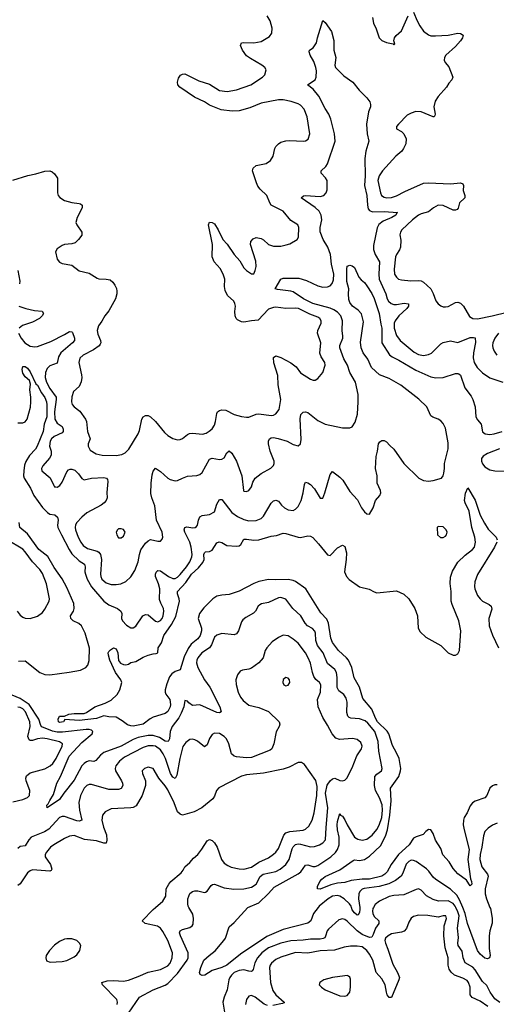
# Model space of a CAD drawing. Header units: inches. Extents: x 1834610 to 2027685, y 642842 to 774116.
# Tile 46 of 256: x 1881806 to 1885682, y 649212 to 657219. Entities that reach past the tile are written whole.
import ezdxf

# ---------------------------------------------------------------- set-up
doc = ezdxf.new("R2010")
doc.units = ezdxf.units.IN
doc.header["$MEASUREMENT"] = 0
doc.layers.add('B8684', color=7, linetype='Continuous')
doc.layers.add('B8685', color=7, linetype='Continuous')

msp = doc.modelspace()

# ---------------------------------------------------------------- linework, layer by layer
at = {"layer": 'B8684', "color": 5}
for points, elevation in [([(1882598.8, 649210), (1882602, 649230), (1882596.8, 649250), (1882478, 649370), (1882474, 649390), (1882517.6, 649402.4), (1882570, 649405.1), (1882650, 649400.1), (1882690, 649408.7), (1882770, 649436.8), (1882850, 649472.3), (1882950, 649494), (1883010, 649524.2), (1883030, 649546.5), (1883044.8, 649590), (1883049.8, 649630), (1883010.6, 649730), (1882970, 649804.7), (1882950, 649830.8), (1882927.1, 649847.1), (1882826.6, 649870), (1882802.4, 649890), (1882890, 649981.8), (1882911.3, 650000)], 380), ([(1882690, 649139.7), (1882779.6, 649270), (1882891.5, 649330), (1882990, 649367.9), (1883010, 649381.1), (1883090, 649462.5), (1883168.1, 649570), (1883176.6, 649590), (1883174.9, 649630), (1883112.7, 649770), (1883106.1, 649793.9), (1883111.8, 649810), (1883130, 649819.6), (1883190, 649837.1), (1883209.7, 649850.3), (1883215.6, 649864.4), (1883219.3, 649910), (1883214, 649946), (1883182.6, 650000)], 360), ([(1884234.3, 650000), (1884195.2, 649950), (1884174.4, 649890), (1884150, 649870.9), (1883950, 649819.6), (1883816.1, 649763.9), (1883601.7, 649618.3), (1883490, 649530.8), (1883450, 649511.3), (1883370, 649486.6), (1883311.3, 649450), (1883290, 649445.2), (1883274, 649454), (1883269.4, 649470), (1883278.4, 649510), (1883304.2, 649570), (1883346.3, 649610), (1883394.5, 649645.5), (1883467.3, 649730), (1883479.6, 649750), (1883510, 649840.7), (1883550, 649878.4), (1883660.7, 649999.3), (1883662.3, 650000)], 340), ([(1884684.4, 650000), (1884678.9, 649990), (1884675.2, 649970), (1884677.8, 649950), (1884690, 649927.1), (1884727.7, 649890), (1884726, 649870), (1884698.3, 649830), (1884681.8, 649778.2), (1884670, 649756.8), (1884650, 649755), (1884590, 649778.7), (1884550.5, 649810), (1884470, 649887.7), (1884450, 649901.5), (1884430, 649906.6), (1884402.4, 649897.6), (1884316.8, 649823.2), (1884306.7, 649810), (1884294.1, 649765.9), (1884286.3, 649753.7), (1884273.7, 649746.3), (1884250, 649741.1), (1884170, 649741.7), (1884110, 649733.1), (1884010, 649727.9), (1883930, 649709.4), (1883830, 649669.9), (1883774.6, 649630), (1883739.3, 649590), (1883718.5, 649550), (1883705.6, 649494.4), (1883697.1, 649482.9), (1883690, 649479.4), (1883670, 649481.3), (1883630, 649491.7), (1883590, 649487.5), (1883550, 649469.3), (1883527.2, 649450), (1883514, 649430), (1883506.5, 649410), (1883493.3, 649330), (1883467.5, 649270), (1883457.6, 649230), (1883471.6, 649148.4)], 360), ([(1884571.3, 650000), (1884573.2, 649986.8), (1884570, 649957.2), (1884559.3, 649940.7), (1884550, 649936.4), (1884530, 649954.8), (1884510, 649981), (1884504.2, 650000)], 340), ([(1885710, 649226.3), (1885670, 649256.5), (1885632.2, 649310), (1885605.4, 649365.4), (1885570, 649396.1), (1885510, 649491.4), (1885490, 649513.3), (1885428.2, 649550), (1885413.3, 649590), (1885404.1, 649644.1), (1885373, 649690), (1885368.7, 649710), (1885375.8, 649755.8), (1885366.5, 649830), (1885379.8, 649930), (1885370, 649964.2), (1885353.1, 650000)], 360), ([(1885630, 650000), (1885634, 649990), (1885648.5, 649911.5), (1885647.9, 649872.1), (1885630.3, 649810), (1885625.2, 649770), (1885625.4, 649665.4), (1885631.7, 649608.3), (1885626, 649590), (1885610, 649582.9), (1885590, 649586), (1885550, 649620.4), (1885528.6, 649648.6), (1885448.5, 649868.5), (1885429.4, 649950), (1885408.6, 650000)], 340), ([(1885612.9, 649192.9), (1885550, 649236.1), (1885487.2, 649267.2), (1885477, 649277), (1885469.8, 649290), (1885469.9, 649350), (1885456.3, 649390), (1885444.7, 649404.7), (1885410, 649425.2), (1885343.1, 649450), (1885314.2, 649474.2), (1885297.6, 649497.6), (1885290.5, 649530), (1885289.9, 649590), (1885264.9, 649670), (1885256.2, 649770), (1885258.6, 649850), (1885277.6, 649910), (1885271.2, 649930), (1885250, 649930.8), (1885210, 649920.2), (1885125.1, 649934.9), (1885050, 649935.5), (1885010, 649925.1), (1884988.6, 649911.4), (1884970, 649879.5), (1884952.1, 649827.9), (1884933.1, 649806.8), (1884910, 649798.3), (1884830, 649783.8), (1884803.2, 649770), (1884782.2, 649750), (1884776.3, 649730), (1884781, 649710), (1884801.2, 649661.2), (1884839.3, 649539.3), (1884877.8, 649470), (1884893.8, 649430), (1884890.2, 649410), (1884830, 649267), (1884810, 649268), (1884795.4, 649290), (1884787.9, 649310), (1884778.7, 649370), (1884750, 649418.8), (1884704, 649470), (1884677.5, 649570), (1884650, 649620.6), (1884630, 649650.5), (1884590, 649678.4), (1884550, 649685.7), (1884495.8, 649684.2), (1884444.7, 649675.3), (1884367.4, 649652.6), (1884250, 649647.2), (1884150, 649627.4), (1884050, 649632.1), (1883930, 649594.1), (1883890, 649577), (1883853.1, 649546.9), (1883842.3, 649530), (1883836.8, 649510), (1883845, 649390), (1883864.1, 649324.1), (1883888.3, 649288.3), (1883957.1, 649230), (1883956.4, 649223.6), (1883942.5, 649217.5), (1883863.4, 649203.4)], 380), ([(1883822.1, 649202.1), (1883793, 649213), (1883720.5, 649270), (1883690, 649283.5), (1883670, 649276.9), (1883650.4, 649250), (1883643.2, 649210)], 380)]:
    msp.add_lwpolyline(points, dxfattribs=dict(at, elevation=elevation))
at = {"layer": 'B8684', "color": 5, "elevation": 420}
for points in [[(1882190, 649745.3), (1882170, 649741.5), (1882130, 649722.7), (1882090, 649692.2), (1882049, 649650), (1882021.1, 649610), (1882017.1, 649590), (1882024.4, 649564.4), (1882054.9, 649554.9), (1882150, 649559.6), (1882190, 649569.2), (1882250, 649597.3), (1882270, 649613.4), (1882296, 649650), (1882302, 649690), (1882293.3, 649710), (1882270.6, 649730.6), (1882230, 649743.9)], [(1884470, 649445.6), (1884450, 649444.6), (1884350.8, 649430), (1884278.8, 649410), (1884247.3, 649390), (1884240.7, 649370), (1884260.4, 649350), (1884290.4, 649330), (1884410, 649281.3), (1884450, 649277.3), (1884470, 649283.6), (1884490.5, 649309.5), (1884496.5, 649350), (1884495.5, 649415.5), (1884492.2, 649432.2), (1884480.9, 649440.9)]]:
    msp.add_lwpolyline(points, close=True, dxfattribs=at)
at = {"layer": 'B8685', "color": 5}
for points, elevation in [([(1881750, 655913.4), (1881871.9, 655951.9), (1881936.1, 655963.9), (1882010, 655986.7), (1882050.3, 655990.3), (1882070, 655982), (1882090, 655965.5), (1882113.1, 655930), (1882113, 655810), (1882119.1, 655790), (1882132, 655772), (1882170, 655748.5), (1882230, 655732.2), (1882290, 655724.9), (1882301.4, 655721.4), (1882314, 655710), (1882314.9, 655690), (1882273.7, 655610), (1882263, 655570), (1882270.6, 655550), (1882310.5, 655490), (1882312.2, 655467.8), (1882284.9, 655430), (1882255.6, 655404.4), (1882230, 655394.7), (1882170, 655389.6), (1882150, 655381.6), (1882110, 655354.5), (1882097.1, 655330), (1882110, 655271.3), (1882130, 655247.3), (1882150, 655236.3), (1882230, 655222), (1882290, 655176.3), (1882370, 655156.4), (1882435.8, 655115.8), (1882450, 655110.4), (1882510, 655108.4), (1882542, 655102), (1882563.7, 655083.7), (1882579.9, 655059.9), (1882593.4, 655033.4), (1882597, 655010), (1882596, 654990), (1882584.2, 654950), (1882531.5, 654850), (1882496.9, 654810), (1882473.4, 654766.6), (1882445.6, 654730), (1882437.1, 654690), (1882442.6, 654662.5), (1882463.9, 654610), (1882465.2, 654590), (1882460.2, 654579.8), (1882452.2, 654567.8), (1882405.1, 654534.9), (1882321.3, 654490), (1882294.1, 654465.9), (1882286.2, 654430), (1882309.4, 654330), (1882311.9, 654310), (1882307, 654273), (1882290, 654235.1), (1882244.3, 654195.7), (1882228.6, 654151.4), (1882226, 654110), (1882231.6, 654090), (1882248.8, 654070), (1882294, 654034), (1882340.8, 653970), (1882349.1, 653950), (1882357.4, 653870), (1882378.2, 653810), (1882363.6, 653770), (1882361.7, 653750), (1882379.1, 653719.1), (1882427.2, 653687.2), (1882477.8, 653677.8), (1882590, 653674.4), (1882636, 653684), (1882663.2, 653696.8), (1882693.8, 653726.2), (1882769.8, 653850), (1882781.2, 653878.8), (1882798.7, 653970), (1882810, 653988.5), (1882830, 653999.1), (1882850, 653999.1), (1882870.3, 653990), (1882910.3, 653950), (1882982.3, 653862.3), (1883010, 653836.9), (1883050, 653814.3), (1883090, 653801.7), (1883110, 653804.2), (1883130, 653813.1), (1883170, 653845.8), (1883187.3, 653852.7), (1883210, 653855.1), (1883291.4, 653848.6), (1883322.8, 653857.2), (1883347.7, 653872.3), (1883370, 653891.7), (1883390, 653922.4), (1883399.4, 653950), (1883410, 654017.3), (1883415.4, 654030), (1883430, 654042), (1883450, 654046.2), (1883482.6, 654042.6), (1883550, 654007.3), (1883610, 653991.1), (1883650, 653985.6), (1883670, 653987.5), (1883729.4, 654010.6), (1883750, 654013.7), (1883850, 654000.3), (1883870, 654002.6), (1883890, 654014), (1883915.3, 654050), (1883929, 654130), (1883906.9, 654250), (1883906.1, 654326.1), (1883872.1, 654427.9), (1883870, 654472), (1883890, 654486), (1883930, 654470.4), (1884010, 654428), (1884054.7, 654394.7), (1884090, 654348.2), (1884170, 654294.9), (1884194, 654286), (1884210, 654287.7), (1884230, 654300.7), (1884271.2, 654348.8), (1884289.7, 654410), (1884286.6, 654430), (1884257.3, 654477.3), (1884247.7, 654507.7), (1884255.1, 654590), (1884227.6, 654670), (1884231.6, 654690), (1884257.4, 654750), (1884258.3, 654770), (1884247.8, 654790), (1884230, 654800.9), (1884165.3, 654825.3), (1884072.7, 654870), (1884046.9, 654873.1), (1883969.7, 654869.7), (1883890, 654881.6), (1883870, 654879.6), (1883830, 654863.7), (1883746, 654774), (1883690, 654770.9), (1883630, 654759.5), (1883610, 654760.8), (1883577.1, 654777.1), (1883565.6, 654790), (1883558.1, 654810), (1883555.3, 654844.7), (1883560.7, 654890), (1883556.9, 654910), (1883547.3, 654930), (1883496.9, 654976.9), (1883477.2, 655017.2), (1883470.5, 655050), (1883473.7, 655110), (1883461.5, 655150), (1883436.3, 655196.3), (1883388, 655250), (1883370, 655289), (1883373, 655390), (1883342, 655550), (1883350, 655571), (1883370, 655570.7), (1883390, 655558), (1883420.9, 655510), (1883457.7, 655430), (1883492.1, 655392.1), (1883550, 655310.3), (1883597.1, 655257.1), (1883630, 655200.5), (1883650, 655178), (1883690, 655151), (1883710, 655152), (1883722, 655178), (1883729.5, 655210.5), (1883725.1, 655254.9), (1883683.5, 655390), (1883685.3, 655414.7), (1883703.8, 655436.2), (1883730, 655448), (1883770, 655439.3), (1883790, 655427.7), (1883830, 655390.4), (1883870, 655377.1), (1883930, 655378.3), (1883972.7, 655387.3), (1884003.3, 655396.7), (1884062, 655430), (1884072.7, 655450), (1884077.2, 655530), (1884069.3, 655549.3), (1884010, 655586.6), (1883950, 655662.4), (1883851.5, 655711.5), (1883839.1, 655730), (1883816.4, 655790), (1883760.9, 655840.9), (1883743.8, 655863.8), (1883730.8, 655890.8), (1883700.4, 655990), (1883705.4, 656010), (1883728.2, 656031.8), (1883810, 656050.3), (1883846, 656074), (1883866.6, 656110), (1883880.5, 656170), (1883890, 656187.7), (1883909.6, 656210), (1883930, 656223.1), (1883970, 656234.6), (1884003.3, 656236.7), (1884110, 656230.5), (1884130, 656233.4), (1884153.3, 656246.7), (1884164.5, 656290), (1884144.2, 656430), (1884120.7, 656490), (1884090, 656523.6), (1884070, 656535.8), (1884013.9, 656553.9), (1883950, 656568), (1883910, 656566), (1883770, 656539.3), (1883678.2, 656501.8), (1883590, 656476.3), (1883534.5, 656474.5), (1883445.5, 656485.5), (1883350, 656523.5), (1883309.8, 656549.8), (1883227.7, 656587.7), (1883109.2, 656670), (1883093.2, 656690), (1883089.2, 656710), (1883097.2, 656742.8), (1883113.6, 656766.4), (1883130, 656776), (1883150, 656778.8), (1883262.7, 656722.7), (1883350, 656695.2), (1883430, 656644), (1883494, 656634), (1883570, 656647.6), (1883686, 656690), (1883780.7, 656750), (1883798.7, 656770), (1883811.6, 656810), (1883800.7, 656830), (1883774, 656850), (1883681.8, 656901.8), (1883650, 656926), (1883616.9, 656970), (1883600.9, 657010), (1883609, 657030), (1883625.4, 657034.6), (1883710, 657030.3), (1883770, 657041.1), (1883837.3, 657082.8), (1883856.3, 657110), (1883858.2, 657150), (1883842.5, 657210), (1883819.8, 657250)], 380), ([(1881795.5, 654670), (1881816.8, 654630), (1881847.3, 654590), (1881890, 654563.3), (1881930, 654557.3), (1881950, 654560.8), (1882059, 654601), (1882170, 654657.4), (1882210, 654683.7), (1882230, 654680.4), (1882234, 654674), (1882250.2, 654630), (1882250.3, 654610), (1882234.9, 654590), (1882140.2, 654510), (1882122.7, 654477.3), (1882110, 654425.1), (1882050, 654404), (1882030, 654381.6), (1882015.5, 654350), (1882012, 654310), (1882022.8, 654270), (1882050, 654218.5), (1882101.2, 654150), (1882103.3, 654130), (1882088.9, 654030), (1882091.7, 653970), (1882110, 653936.9), (1882151.8, 653911.8), (1882160.2, 653890), (1882159.3, 653870), (1882150, 653858), (1882087.3, 653830), (1882065.1, 653810), (1882053.9, 653790), (1882049.5, 653750), (1882060.9, 653710), (1882062, 653678), (1882048.3, 653651.7), (1881994.4, 653590), (1881983.1, 653570), (1881984.9, 653550), (1882054.1, 653494.1), (1882082.4, 653430), (1882090, 653420.5), (1882098.8, 653418.8), (1882110, 653417.6), (1882131.2, 653430), (1882150, 653459.1), (1882190, 653542.4), (1882203.1, 653556.9), (1882217.2, 653562.8), (1882230, 653564.7), (1882254.7, 653554.7), (1882284.8, 653524.8), (1882310, 653486.4), (1882330, 653476.5), (1882390, 653491.7), (1882490, 653496.5), (1882511.4, 653491.4), (1882519.6, 653479.6), (1882523.7, 653463.7), (1882514.1, 653374.1), (1882518, 653330), (1882510.3, 653310), (1882493.7, 653290), (1882468.1, 653271.9), (1882352, 653208), (1882310, 653172.7), (1882270.2, 653130), (1882259.7, 653110), (1882257.2, 653090), (1882259.2, 653070), (1882281.5, 653010), (1882302.3, 652970), (1882322.8, 652942.9), (1882358.6, 652918.6), (1882436.6, 652896.6), (1882450, 652888.4), (1882463.7, 652870), (1882471.7, 652830), (1882462.3, 652710), (1882464.6, 652690), (1882473.6, 652670), (1882510, 652639.3), (1882550, 652625.7), (1882590, 652626.2), (1882628.1, 652631.9), (1882670, 652650.3), (1882710, 652688.7), (1882741.7, 652738.3), (1882769.8, 652810), (1882779, 652870), (1882790, 652908), (1882830, 652961.1), (1882850, 652981.3), (1882870, 652992.7), (1882930, 652979.1), (1882950, 652978.8), (1882964.5, 652995.5), (1882969.5, 653010.5), (1882965.1, 653050), (1882917.3, 653150), (1882905.1, 653265.1), (1882880.4, 653330), (1882873.6, 653366.4), (1882874.8, 653450), (1882883.3, 653516.7), (1882890, 653546), (1882909.5, 653570.5), (1882950, 653545.3), (1883010, 653491.7), (1883030, 653479.6), (1883070, 653468.5), (1883090, 653470.4), (1883128.7, 653491.3), (1883170, 653506), (1883246.6, 653513.4), (1883270, 653520.5), (1883290, 653537.3), (1883350, 653643.8), (1883370, 653652.6), (1883430, 653641.2), (1883450, 653643.6), (1883470, 653657), (1883490, 653695.5), (1883510, 653712.2), (1883530, 653694), (1883570, 653628.5), (1883612.4, 653510), (1883627.3, 653390), (1883630, 653384.7), (1883650, 653381), (1883670, 653391), (1883690, 653421), (1883702.9, 653457.1), (1883722, 653490), (1883770, 653528), (1883847.5, 653572.5), (1883870, 653593.4), (1883875.5, 653610), (1883874.6, 653630), (1883844, 653710), (1883828.8, 653770), (1883828.6, 653791.4), (1883838, 653810), (1883850, 653818.4), (1883870, 653820.9), (1883907.3, 653812.7), (1883980.5, 653790), (1884030, 653764.2), (1884070, 653753), (1884089.7, 653770.3), (1884095.5, 653804.5), (1884087.4, 653972.6), (1884093.2, 654006.8), (1884110, 654028.4), (1884130, 654030.3), (1884150, 654023.1), (1884230, 653960.3), (1884290, 653928.5), (1884430, 653900.3), (1884490, 653899.6), (1884510, 653907.6), (1884534.3, 653945.7), (1884552.5, 654010), (1884559.7, 654110), (1884558.8, 654170), (1884536.5, 654270), (1884490.8, 654350), (1884470.7, 654410), (1884442.1, 654462.1), (1884408.9, 654550), (1884409.4, 654570.6), (1884432.9, 654630), (1884433.5, 654646.5), (1884429.8, 654690), (1884431.8, 654770), (1884417, 654810), (1884390, 654841), (1884359.9, 654859.9), (1884331.7, 654871.7), (1884190, 654909.9), (1884114.6, 654950), (1884030, 655005.3), (1884010, 655012), (1883903.5, 655023.5), (1883884.4, 655030), (1883930, 655109), (1883950, 655116.3), (1884076.1, 655116.1), (1884138.7, 655098.7), (1884230, 655055.7), (1884270, 655044.8), (1884310, 655047.2), (1884330, 655055.3), (1884347.8, 655072.2), (1884357.7, 655102.3), (1884360.2, 655150), (1884342.1, 655230), (1884334.1, 655310), (1884311.6, 655370), (1884273.3, 655430), (1884250, 655492.3), (1884248.9, 655530), (1884264, 655590), (1884257.5, 655630), (1884240.9, 655660.9), (1884210, 655692), (1884095.1, 655770), (1884113.1, 655786.9), (1884129.8, 655790.2), (1884250, 655779.8), (1884280.5, 655790), (1884299, 655810), (1884305.3, 655834.7), (1884305.2, 655910), (1884293.4, 655933.4), (1884258.7, 655970), (1884256.8, 655990), (1884295.3, 656024.7), (1884310, 656047.6), (1884371.2, 656230), (1884367.4, 656290), (1884336.3, 656410), (1884320.2, 656450), (1884290, 656496.1), (1884237.5, 656597.5), (1884193.3, 656653.3), (1884146, 656690), (1884209.3, 656730), (1884216.2, 656750), (1884218.5, 656801.5), (1884214.4, 656830), (1884197.9, 656877.9), (1884168.8, 656930), (1884161.3, 656958.7), (1884162.7, 656970), (1884191.8, 656990), (1884220.5, 657030), (1884228.3, 657070), (1884270, 657211), (1884290, 657196), (1884343, 657123), (1884361.3, 657050), (1884361.1, 656970), (1884375.8, 656910), (1884367.7, 656850), (1884375.5, 656830), (1884442.3, 656762.3), (1884516.3, 656710), (1884566.8, 656646.8), (1884630, 656583.5), (1884652.9, 656550), (1884659.1, 656530), (1884659.3, 656510), (1884643.8, 656470), (1884626.3, 656370), (1884632.2, 656290), (1884644.8, 656230), (1884621, 656150), (1884611.8, 656090), (1884616.1, 655950), (1884609.7, 655870), (1884628.1, 655790), (1884634.2, 655710), (1884641.1, 655681.1), (1884650, 655666.7), (1884676.3, 655656.3), (1884770, 655659.1), (1884878, 655650), (1884872.1, 655647.9), (1884864.4, 655630), (1884832.7, 655610), (1884760.8, 655579.2), (1884727.6, 655552.4), (1884713.7, 655526.3), (1884682.5, 655382.5), (1884684.7, 655350), (1884697.6, 655310), (1884731.7, 655250), (1884727.4, 655150), (1884730.1, 655110), (1884783.2, 654990), (1884793.4, 654950), (1884804.2, 654930), (1884827, 654910), (1884850, 654903.2), (1884870, 654902.3), (1884933.9, 654913.9), (1884968.2, 654908.2), (1884967.6, 654890), (1884955.2, 654870), (1884889.1, 654810.9), (1884858.5, 654770), (1884851.8, 654750), (1884850.2, 654710), (1884871, 654651), (1884900.3, 654610), (1885014.6, 654514.6), (1885050, 654496.1), (1885090, 654488.8), (1885130, 654495.3), (1885154.3, 654505.7), (1885230, 654582.3), (1885250, 654594.6), (1885310, 654608.2), (1885370, 654592.9), (1885470, 654633.1), (1885495.6, 654635.6), (1885510, 654630.3), (1885513.5, 654593.5), (1885495.4, 654510), (1885493.7, 654470), (1885502, 654430), (1885525.8, 654390), (1885570, 654346), (1885630, 654306.9), (1885734.6, 654270)], 360), ([(1884676.3, 657236.3), (1884684, 657190), (1884705.2, 657145.2), (1884730.6, 657070), (1884750, 657050.6), (1884790, 657034), (1884842, 657022), (1884850, 657014), (1884858, 657022), (1884848, 657048), (1884855.3, 657070), (1884868.7, 657090), (1884910, 657126.8), (1884965.1, 657250)], 380), ([(1885010, 657281), (1885037.4, 657210), (1885059.5, 657170), (1885090, 657126.4), (1885130, 657095.8), (1885150, 657088.8), (1885186.5, 657086.5), (1885290, 657093.7), (1885370, 657108.7), (1885390, 657106), (1885411.9, 657091.9), (1885406.4, 657070), (1885390, 657047.3), (1885350, 657002), (1885270.7, 656930), (1885260.7, 656910), (1885258.8, 656890), (1885266.8, 656870), (1885295.2, 656835.2), (1885328, 656750), (1885319.3, 656730), (1885296.5, 656703.5), (1885278.4, 656670), (1885210, 656594.7), (1885184.7, 656555.3), (1885174.4, 656510), (1885185.8, 656450), (1885181.6, 656438.4), (1885175.8, 656430), (1885168, 656428), (1885070, 656468.5), (1885027.4, 656472.6), (1884990, 656459.6), (1884958.3, 656441.7), (1884887.3, 656370), (1884870.8, 656350), (1884871.3, 656330), (1884910, 656310.6), (1884931.3, 656291.3), (1884949, 656250), (1884945.5, 656210), (1884928, 656170), (1884913.6, 656150), (1884864.2, 656110), (1884757.1, 655990), (1884729.4, 655950), (1884719.7, 655910), (1884740.2, 655810), (1884749, 655790), (1884770, 655775.6), (1884790.2, 655770.2), (1884830, 655773.8), (1884870, 655787.1), (1884938.2, 655821.8), (1885090, 655888.1), (1885130, 655892.1), (1885310, 655883.5), (1885390, 655892.1), (1885410, 655884), (1885416, 655870), (1885412.2, 655830), (1885426.5, 655790), (1885426, 655770), (1885381.7, 655730), (1885372.6, 655687.4), (1885364.4, 655675.6), (1885350, 655668.6), (1885330, 655670.9), (1885250, 655709), (1885210, 655709.8), (1885171.7, 655690), (1885130, 655656.5), (1885070, 655639.8), (1885050, 655629.8), (1884999.7, 655590), (1884914.9, 655510), (1884902, 655490), (1884896.3, 655470), (1884905.5, 655425.5), (1884902.2, 655370), (1884893.9, 655346.2), (1884869.2, 655310), (1884861.8, 655290), (1884851.8, 655190), (1884855.2, 655150), (1884870, 655123.9), (1884887.6, 655110), (1884910, 655102), (1884986, 655094), (1885050, 655098), (1885070, 655094.4), (1885090, 655083.6), (1885149.4, 655029.4), (1885170, 654993.4), (1885191.2, 654931.2), (1885210, 654907.7), (1885230, 654892.7), (1885250, 654884.9), (1885270, 654883.8), (1885290, 654886.7), (1885350, 654917.8), (1885370, 654920.8), (1885390, 654914.3), (1885414.3, 654890), (1885464.1, 654804.1), (1885490, 654789), (1885530, 654787), (1885647.3, 654810), (1885770, 654840.1)], 380), ([(1881790, 653940.2), (1881830, 653940.6), (1881850.6, 653949.4), (1881867.7, 653970), (1881893.1, 654066.9), (1881897.6, 654110), (1881896.8, 654150), (1881888.1, 654210), (1881894, 654254), (1881885.2, 654285.2), (1881850, 654314), (1881830, 654345.2), (1881825.4, 654374.6), (1881830, 654398), (1881850, 654398), (1881870, 654384.4), (1881890, 654354.9), (1881937.4, 654257.4), (1881950, 654246.4), (1881984.2, 654184.2), (1882010, 654147.6), (1882024.2, 654110), (1882026.7, 654086.7), (1882026, 653990), (1882005.4, 653930), (1881997.3, 653870), (1881947.5, 653750), (1881933, 653727), (1881884.9, 653675.1), (1881855.4, 653624.6), (1881845.2, 653594.8), (1881838.2, 653550), (1881836.9, 653510), (1881841.5, 653490), (1881895, 653410), (1881919.8, 653350), (1881991.5, 653251.5), (1882030.6, 653210.6), (1882050, 653198.6), (1882091.1, 653191.1), (1882113.9, 653173.9), (1882117.8, 653150), (1882112.6, 653107.4), (1882116.4, 653090), (1882145, 653030), (1882207.6, 652910), (1882230, 652876.2), (1882290, 652817.5), (1882333, 652790), (1882338.5, 652770), (1882335.8, 652730), (1882339.9, 652710), (1882355.7, 652670), (1882390, 652607.5), (1882490, 652489.4), (1882530, 652461.4), (1882602.4, 652430), (1882628.7, 652410), (1882635.6, 652390), (1882634.6, 652350), (1882642, 652330), (1882673.8, 652293.8), (1882710, 652274), (1882730, 652274), (1882750, 652288.2), (1882808.5, 652370), (1882830, 652383.1), (1882850, 652378), (1882910, 652327.2), (1882930, 652322.8), (1882950, 652332.9), (1882964.2, 652350), (1882973.6, 652370), (1882978.2, 652410), (1882974.5, 652430), (1882952.7, 652472.7), (1882943.1, 652503.1), (1882945, 652590), (1882934.7, 652630), (1882909.1, 652690), (1882909.1, 652710), (1882914.8, 652725.2), (1882930, 652738.6), (1882950, 652736.6), (1883015.5, 652690), (1883050, 652674.8), (1883070, 652675), (1883090, 652685.1), (1883110, 652706), (1883163.4, 652770), (1883189.9, 652810), (1883205.7, 652850), (1883207.9, 652870), (1883200.2, 652930), (1883189.2, 652970), (1883148.7, 653051.3), (1883144.5, 653070), (1883147.8, 653090), (1883166.1, 653093.9), (1883214, 653086), (1883231.8, 653088.2), (1883243.9, 653096.1), (1883251.6, 653108.4), (1883259.3, 653150), (1883270, 653176.4), (1883290, 653187.6), (1883350, 653195.6), (1883390, 653216.4), (1883410, 653278), (1883430, 653316.4), (1883450, 653317.6), (1883530.1, 653210.1), (1883577.5, 653177.5), (1883630, 653154.8), (1883670, 653144.2), (1883730, 653146.7), (1883770, 653163.2), (1883790, 653181.3), (1883850, 653287), (1883870, 653306.4), (1883882, 653310), (1883890, 653312), (1883910, 653302.4), (1883936, 653270), (1883958.9, 653250), (1883990, 653232.3), (1884030, 653228.2), (1884050, 653239), (1884070, 653258.7), (1884094.8, 653310), (1884110.9, 653370.9), (1884121.5, 653438.5), (1884130, 653457.3), (1884150, 653452.4), (1884170, 653439.5), (1884204.1, 653404.1), (1884250, 653327.7), (1884270, 653327.3), (1884288.6, 653371.4), (1884330, 653521), (1884350, 653544), (1884410, 653499.5), (1884434.3, 653474.3), (1884490, 653383), (1884554, 653314), (1884584.9, 653250), (1884610, 653216.3), (1884630, 653200.7), (1884650, 653198.8), (1884680.9, 653250), (1884700.5, 653310), (1884735.1, 653350), (1884743.6, 653370), (1884739.6, 653390), (1884713.6, 653450), (1884713, 653510), (1884700.5, 653570), (1884705.4, 653665.4), (1884716.9, 653710), (1884725.1, 653770), (1884734, 653786), (1884750, 653797.3), (1884770, 653796.3), (1884790, 653784.9), (1884815.1, 653755.1), (1884850, 653725.7), (1884929.3, 653609.3), (1885053.4, 653490), (1885090, 653471.8), (1885130, 653466.5), (1885170, 653471.2), (1885237.6, 653490), (1885251.2, 653510), (1885255.8, 653530), (1885261.7, 653570), (1885261, 653610), (1885290.4, 653730), (1885290, 653779), (1885270, 653896.8), (1885250, 653934.2), (1885230, 653955.9), (1885209.7, 653970), (1885165.6, 653985.6), (1885150, 653997.6), (1885117.7, 654070), (1885052.4, 654132.4), (1884906.3, 654246.3), (1884810, 654299.9), (1884733, 654330), (1884668.2, 654390), (1884637.5, 654457.5), (1884600.3, 654510), (1884582.3, 654550), (1884577.5, 654597.5), (1884601.2, 654761.2), (1884585.6, 654825.6), (1884557.6, 654857.6), (1884513.2, 654890), (1884490, 654919), (1884482.3, 654942.3), (1884479.2, 654990), (1884483.1, 655030), (1884467.2, 655090), (1884467, 655190), (1884470, 655214), (1884490, 655222), (1884510, 655216), (1884530, 655202.8), (1884563.6, 655123.6), (1884582.3, 655102.3), (1884610, 655082.4), (1884630, 655055.8), (1884670, 654993.4), (1884690, 654952.2), (1884730.2, 654830), (1884742.2, 654742.2), (1884751.8, 654710), (1884751.7, 654590), (1884813.2, 654493.2), (1884836, 654476), (1884890, 654449.3), (1885028, 654368), (1885150, 654314), (1885190, 654307.2), (1885250, 654308.7), (1885350, 654341.1), (1885370, 654342.4), (1885377.5, 654337.5), (1885390, 654326.8), (1885426, 654226), (1885477, 654157), (1885491, 654131), (1885509.1, 654070), (1885516.1, 653990), (1885530, 653964.9), (1885558.4, 653930), (1885570, 653867.7), (1885590.3, 653850.3), (1885630, 653845.3), (1885664, 653850), (1885730, 653870.3)], 340), ([(1881790, 655179.1), (1881807.1, 655092.9), (1881803.1, 655070)], 360), ([(1881798, 654890), (1881854.8, 654870), (1881925.3, 654854.7), (1881988, 654848), (1881999.1, 654830), (1881988.4, 654810), (1881966.7, 654790), (1881910, 654759.4), (1881829, 654731), (1881802, 654710)], 360), ([(1885699.7, 654670), (1885670.2, 654630), (1885654.2, 654590), (1885651.2, 654570), (1885653.4, 654550), (1885663.5, 654523.5), (1885686, 654490)], 380), ([(1885708.7, 653730), (1885610.3, 653690), (1885574.6, 653670), (1885562.6, 653650), (1885562.2, 653630), (1885570, 653606.7), (1885590, 653582.6), (1885630, 653557.4), (1885670, 653550.3), (1885807.2, 653547.2)], 340), ([(1885690, 650997.7), (1885670, 650996.5), (1885650, 650988.2), (1885629.5, 650970), (1885605.5, 650910), (1885590.1, 650889.9), (1885510, 650864.7), (1885489.3, 650850), (1885470, 650826.9), (1885445.9, 650770), (1885421.8, 650730), (1885415.5, 650710), (1885413.2, 650670), (1885419.8, 650630), (1885461.6, 650470), (1885451, 650390), (1885472.7, 650232.7), (1885480.5, 650210), (1885482, 650190), (1885470, 650176), (1885440.1, 650220.1), (1885370, 650273.1), (1885330, 650315.1), (1885299.1, 650370), (1885247.6, 650427.6), (1885230, 650479.1), (1885187.8, 650547.8), (1885170, 650601.6), (1885150, 650629.6), (1885130, 650634.3), (1885110, 650618), (1885088.6, 650591.4), (1885030, 650574.3), (1885010, 650563), (1884972.6, 650510), (1884885.4, 650430), (1884826.1, 650350), (1884795.5, 650290), (1884776, 650270), (1884750, 650254), (1884650.5, 650230.5), (1884590.8, 650229.2), (1884501.3, 650218.7), (1884450, 650201.7), (1884390, 650196.4), (1884336.8, 650183.2), (1884250, 650147.4), (1884229.2, 650150), (1884227.8, 650170), (1884247.1, 650210), (1884262, 650230), (1884289.7, 650250), (1884410, 650305.6), (1884517.4, 650382.6), (1884530, 650386.7), (1884570, 650380.2), (1884610, 650390.2), (1884650, 650416), (1884739.5, 650500.5), (1884780.4, 650579.6), (1884796.1, 650630), (1884816.2, 650750), (1884827.4, 650867.4), (1884822.9, 650970), (1884890, 651065.2), (1884904.3, 651110), (1884904.4, 651130), (1884890.9, 651210), (1884870, 651257.7), (1884836.7, 651316.7), (1884808.2, 651410), (1884793.6, 651433.6), (1884716.5, 651510), (1884699.3, 651539.3), (1884670, 651610.6), (1884597.8, 651697.8), (1884570.5, 651790), (1884526.9, 651866.9), (1884506.2, 651950), (1884480.2, 652010), (1884464.2, 652030), (1884398, 652090), (1884350, 652152.8), (1884337, 652190), (1884317, 652310), (1884304, 652344), (1884255.7, 652395.8), (1884133.9, 652590), (1884050, 652649.4), (1884030, 652658.5), (1883990, 652665.5), (1883890, 652663), (1883830, 652666.5), (1883750.4, 652650), (1883710, 652635), (1883590, 652572.4), (1883550, 652556.8), (1883510, 652545), (1883450, 652540.3), (1883408.7, 652531.3), (1883375.3, 652510), (1883303.5, 652436.5), (1883268.7, 652390), (1883257.3, 652350), (1883285.4, 652270), (1883285.5, 652250), (1883274.8, 652210), (1883255.3, 652184.7), (1883200.1, 652139.9), (1883174.8, 652105.2), (1883142.3, 652037.7), (1883110, 651932.7), (1883070, 651919.1), (1883041.9, 651898.1), (1883025.2, 651874.8), (1883001.4, 651818.6), (1882988.3, 651770), (1882989.1, 651750), (1882994.9, 651734.9), (1883026, 651690), (1883032.6, 651650), (1883028.8, 651630), (1883010, 651594), (1882990, 651576.2), (1882890, 651546.6), (1882866.4, 651533.6), (1882810, 651489.6), (1882730, 651474.5), (1882710, 651475.1), (1882683.6, 651483.6), (1882638.4, 651518.4), (1882590, 651545.6), (1882530, 651548.3), (1882490, 651557.2), (1882430, 651535.1), (1882290, 651519.6), (1882171.6, 651528.4), (1882162, 651510), (1882130, 651504.5), (1882121.2, 651510), (1882119, 651530), (1882130, 651554), (1882170, 651554), (1882206, 651570), (1882250, 651578), (1882330, 651578), (1882350, 651584.7), (1882418, 651630), (1882500.2, 651659.8), (1882550, 651686), (1882598, 651730), (1882620.5, 651770), (1882636.2, 651830), (1882629.6, 651850), (1882585.1, 651910), (1882539.5, 652010), (1882527, 652050), (1882526, 652070), (1882530, 652082), (1882545.2, 652094.8), (1882570, 652111), (1882590, 652102), (1882604.7, 652070), (1882608.1, 652008.1), (1882625.5, 651985.5), (1882650, 651974.9), (1882670, 651972.7), (1882690, 651978), (1882710, 651990.3), (1882750, 652000.5), (1882810, 652034.9), (1882850.7, 652050.7), (1882890, 652062), (1882916.6, 652063.4), (1882928.7, 652070), (1882932.3, 652110), (1882958.3, 652150), (1882979.3, 652210), (1883040.9, 652299.1), (1883075.7, 652364.3), (1883104.4, 652490), (1883103.4, 652510), (1883088.5, 652550), (1883088.2, 652570), (1883157.1, 652642.9), (1883203.9, 652710), (1883259.9, 652760.1), (1883296.1, 652803.9), (1883305.5, 652830), (1883304.4, 652870), (1883310, 652884), (1883318, 652890), (1883350, 652894.7), (1883370, 652904.8), (1883410, 652965.4), (1883427.3, 652972.7), (1883450, 652967.8), (1883490, 652941.8), (1883570, 652937.6), (1883590, 652940.2), (1883604.8, 652950), (1883630, 652993.7), (1883650, 652995.2), (1883710, 652985.5), (1883750, 652988.7), (1883850, 653018), (1883895.7, 653024.3), (1883950, 653042.3), (1883970, 653040.9), (1884070, 653009.3), (1884090, 653007.2), (1884150, 653021.7), (1884170, 653019.5), (1884190, 653007.2), (1884237.1, 652957.1), (1884310, 652866.7), (1884330, 652862.4), (1884390, 652923.8), (1884430, 652944.9), (1884450, 652934), (1884464, 652884), (1884461.7, 652830), (1884447.5, 652730), (1884463, 652690), (1884485.4, 652665.4), (1884570, 652607.2), (1884648, 652588), (1884690, 652564.9), (1884710, 652558.9), (1884870, 652573.4), (1884930, 652547.7), (1884970.2, 652510.2), (1885020.3, 652430), (1885040.3, 652370), (1885047.2, 652270), (1885062, 652242), (1885110, 652198), (1885230, 652130.2), (1885290, 652070.2), (1885330, 652052.1), (1885350, 652050.2), (1885370, 652060.9), (1885382.8, 652090), (1885393.3, 652250), (1885378, 652330), (1885323.1, 652463.1), (1885316.2, 652490), (1885315.7, 652570), (1885307.4, 652632.6), (1885310, 652684), (1885325.8, 652734.2), (1885370, 652807.9), (1885430, 652863.5), (1885489.8, 652910), (1885503.8, 652930), (1885513.1, 652970), (1885508.5, 653010), (1885482.5, 653090), (1885462.3, 653222.3), (1885429.8, 653290), (1885424.7, 653310), (1885431.8, 653368.2), (1885450, 653411), (1885510, 653310.5), (1885552.1, 653190), (1885585.8, 653125.8), (1885616.6, 653076.6), (1885680.9, 653010), (1885689.1, 652990)], 320), ([(1881796.8, 652003.2), (1881850, 652003.8), (1881970, 651911.3), (1882010, 651894.5), (1882051.3, 651891.3), (1882207.7, 651912.3), (1882299, 651930), (1882343.7, 651950), (1882360.7, 651970), (1882371.1, 652008.9), (1882372.2, 652107.8), (1882338.9, 652230), (1882308.6, 652290), (1882287.9, 652307.9), (1882239.7, 652330), (1882221.2, 652350), (1882219.8, 652370), (1882243.5, 652410), (1882249.1, 652430), (1882245.2, 652470), (1882190, 652601.6), (1882150, 652671.4), (1882084.9, 652764.9), (1882033.9, 652853.9), (1881961.2, 652910), (1881870, 653037.1), (1881806, 653090), (1881802.8, 653130)], 340), ([(1881783.9, 652410), (1881810, 652376.5), (1881830, 652360.3), (1881850, 652351.5), (1881890, 652350.3), (1881950, 652368.5), (1881990, 652398.9), (1882010, 652424.6), (1882044.8, 652490), (1882047.7, 652510), (1882024.2, 652630), (1881990, 652715.8), (1881970, 652746.9), (1881909.8, 652810), (1881850, 652892.2), (1881830, 652913.1), (1881704.7, 652990)], 360), ([(1885687.5, 652970), (1885668.2, 652930), (1885530, 652707.4), (1885506.4, 652646.4), (1885503.5, 652610), (1885507.8, 652590), (1885530, 652536.4), (1885550, 652507.8), (1885570, 652489.2), (1885623.7, 652463.7), (1885640.3, 652450), (1885645.8, 652425.8), (1885622.3, 652350), (1885622.8, 652290), (1885650, 652213.4), (1885701.3, 652110)], 320), ([(1883662.3, 650000), (1883750, 650037.9), (1883830, 650111.6), (1883875.2, 650164.8), (1884070, 650273.3), (1884091.3, 650290), (1884130, 650343.6), (1884150, 650345.4), (1884190, 650332.2), (1884210, 650331.6), (1884230, 650339.4), (1884335.5, 650410), (1884374.1, 650445.9), (1884391.6, 650470), (1884403.1, 650510), (1884403.1, 650570), (1884389.5, 650630), (1884386.7, 650670), (1884390, 650699.1), (1884410, 650764.7), (1884415.5, 650750), (1884430, 650741.1), (1884450, 650712.8), (1884469.3, 650670), (1884530, 650571.1), (1884555.3, 650555.3), (1884590, 650546.7), (1884630, 650554.6), (1884673.6, 650586.4), (1884710, 650632.2), (1884730, 650668.1), (1884750.9, 650730), (1884757.3, 650790), (1884753.8, 650833.8), (1884732.1, 650892.1), (1884699.9, 650950), (1884691.6, 650990), (1884695.1, 651065), (1884710, 651083.1), (1884749.6, 651110), (1884754.5, 651130), (1884727.4, 651270), (1884721.1, 651350), (1884692.9, 651430), (1884638.4, 651498.4), (1884616.5, 651516.5), (1884570, 651533.2), (1884499.2, 651539.2), (1884484.6, 651544.6), (1884474.5, 651554.5), (1884465.4, 651585.4), (1884468.6, 651670), (1884461.9, 651701.9), (1884442.9, 651730), (1884400.7, 651760.7), (1884386.9, 651786.9), (1884387.7, 651870), (1884382.5, 651910), (1884370, 651934.8), (1884310, 651982.7), (1884274.1, 652070), (1884229.2, 652130), (1884215.3, 652170), (1884212.9, 652230), (1884206.8, 652246.8), (1884187.4, 652267.4), (1884147.6, 652290), (1884126.8, 652310), (1884091.5, 652371.5), (1884026.6, 652430), (1883970, 652507.3), (1883930, 652520.5), (1883910, 652516.3), (1883830, 652478.3), (1883772.1, 652467.9), (1883759.2, 652460.8), (1883745.5, 652450), (1883723.8, 652410), (1883707.7, 652392.2), (1883643.8, 652356.2), (1883621.5, 652338.5), (1883610, 652321.2), (1883584.9, 652250), (1883570, 652225.1), (1883550, 652216.3), (1883450, 652226.3), (1883410, 652214.7), (1883390, 652196.2), (1883365.7, 652134.3), (1883349.4, 652110.6), (1883287.4, 652070), (1883254, 652030), (1883246, 652010), (1883244.9, 651990), (1883255.8, 651950), (1883308.6, 651850), (1883351.8, 651790), (1883432.5, 651630), (1883443.8, 651590), (1883430, 651582.2), (1883410, 651585.8), (1883270, 651646.2), (1883210, 651640.7), (1883182.3, 651662.2), (1883170, 651678), (1883150, 651681.2), (1883140.7, 651630), (1883120.3, 651579.7), (1883099.1, 651540.9), (1883045.6, 651470), (1883030.8, 651430), (1883023.5, 651370), (1883012.2, 651347.8), (1882990, 651352.9), (1882942, 651382), (1882890, 651397), (1882850, 651397.8), (1882770, 651382.2), (1882730, 651366.6), (1882630, 651309.9), (1882490, 651258.3), (1882461.7, 651238.3), (1882425.3, 651194.7), (1882410, 651187.7), (1882370, 651191.7), (1882350, 651183.8), (1882329.1, 651170.9), (1882311.2, 651150), (1882250, 651034), (1882164.7, 650930), (1882130, 650876.9), (1882030, 650809.2), (1882025.6, 650830), (1882037.4, 650842.6), (1882049.8, 650870), (1882082, 650918), (1882108.9, 651010), (1882136.6, 651063.4), (1882208.7, 651230), (1882310, 651340.8), (1882394.5, 651410), (1882400.6, 651430), (1882390, 651440.6), (1882370, 651446.1), (1882345.3, 651445.3), (1882154.1, 651425.9), (1882110, 651425.7), (1882073.8, 651433.8), (1881987.2, 651467.2), (1881978.4, 651478.4), (1881962.5, 651530), (1881882.5, 651650), (1881810, 651698.2), (1881745.3, 651725.3)], 340), ([(1883182.6, 650000), (1883176.8, 650010), (1883172.4, 650030), (1883174.6, 650070), (1883190, 650111.7), (1883210, 650127.9), (1883230, 650134.3), (1883254.3, 650134.3), (1883310, 650120.9), (1883316.6, 650123.4), (1883330, 650132.4), (1883362.7, 650177.3), (1883374.3, 650185.7), (1883390, 650188.8), (1883470, 650157.8), (1883547.6, 650147.6), (1883630, 650152.1), (1883690, 650165.4), (1883730, 650189), (1883761.8, 650250), (1883786.6, 650270), (1883890, 650291.5), (1883923.8, 650310), (1883969.8, 650350), (1883998.3, 650390), (1884023, 650477), (1884030, 650492.8), (1884048, 650512), (1884070, 650515.7), (1884090, 650513.3), (1884170, 650491.9), (1884204.1, 650495.9), (1884244.5, 650510), (1884270, 650524.7), (1884292.8, 650550), (1884297.2, 650650), (1884312.3, 650810), (1884292.3, 650930), (1884306.3, 650993.7), (1884330, 651027.8), (1884350, 651044.2), (1884370.2, 651050.2), (1884410, 651032), (1884430, 651028.7), (1884450, 651035.8), (1884465.6, 651050), (1884510, 651135.5), (1884547.9, 651232.1), (1884585.7, 651290), (1884591.8, 651311.8), (1884579.8, 651339.8), (1884550, 651365.6), (1884512.8, 651372.8), (1884405.8, 651365.8), (1884376.2, 651376.2), (1884346, 651410), (1884310, 651481.6), (1884270, 651544.5), (1884233.7, 651630), (1884228.7, 651690), (1884252.9, 651750), (1884255.6, 651810), (1884244.7, 651830), (1884214.3, 651854.3), (1884197.9, 651877.9), (1884186.3, 651910), (1884170, 651986), (1884151.9, 652030), (1884129.8, 652070), (1884070, 652148.2), (1884030, 652182), (1883990, 652207.8), (1883950, 652213), (1883910, 652195.8), (1883859.5, 652160.5), (1883815.3, 652110), (1883802, 652090), (1883787.2, 652030), (1883750.4, 651990), (1883690, 651945.1), (1883670, 651937.7), (1883618, 651930), (1883599.2, 651920.8), (1883576.4, 651890), (1883562.4, 651850), (1883566.4, 651813.6), (1883583.1, 651750), (1883600.3, 651710), (1883622, 651682), (1883670, 651645.7), (1883750, 651626), (1883830, 651593.1), (1883917.1, 651510), (1883920.3, 651490), (1883915.3, 651470), (1883892.8, 651427.2), (1883873.8, 651330), (1883855.3, 651290), (1883842.6, 651277.4), (1883690, 651218.1), (1883650, 651215.9), (1883570, 651223.1), (1883548.9, 651228.9), (1883528.3, 651250), (1883506.3, 651330), (1883487.8, 651370), (1883469.6, 651390), (1883430, 651413.1), (1883390, 651416.4), (1883370, 651406), (1883350, 651374.5), (1883330, 651320.9), (1883310, 651305.6), (1883252.1, 651352.1), (1883230, 651363.7), (1883210, 651367.9), (1883190, 651364.5), (1883158.1, 651341.9), (1883132.4, 651307.6), (1883108.1, 651210), (1883085, 651075), (1883070, 651048.2), (1883050, 651058.8), (1883031.2, 651090), (1882992.3, 651210), (1882972.5, 651250), (1882950, 651282.4), (1882910, 651309.9), (1882890, 651314.5), (1882850, 651314), (1882810, 651300.7), (1882657.5, 651222.5), (1882618.6, 651190), (1882588.9, 651150), (1882583.2, 651130), (1882586, 651110), (1882635, 651030), (1882642.8, 651010), (1882644, 650990), (1882632.4, 650967.6), (1882610, 650959.3), (1882530, 650958.9), (1882390, 651000.5), (1882370, 650999.7), (1882350.7, 650990), (1882330, 650969.6), (1882299.1, 650910), (1882286.6, 650853.4), (1882291.8, 650790), (1882310, 650709.6), (1882290, 650701.2), (1882270, 650704.9), (1882170, 650739.3), (1882150, 650739.2), (1882130, 650731.2), (1882043.9, 650636.1), (1882006.7, 650613.3), (1881900.2, 650570), (1881880.4, 650550), (1881850, 650500.4), (1881810, 650493.8), (1881790, 650477.6)], 360), ([(1881750, 650859.5), (1881830, 650877.4), (1881870, 650894.9), (1881885.1, 650910), (1881889.6, 650950), (1881859.3, 651030), (1881855.8, 651050), (1881862, 651070), (1881890, 651093.2), (1882010, 651126.5), (1882053.3, 651150), (1882074.2, 651170), (1882102.2, 651210), (1882150.9, 651310), (1882153.3, 651330), (1882130, 651347.1), (1882030, 651370.4), (1881990, 651376.1), (1881950, 651370.8), (1881910, 651357.5), (1881890, 651358.1), (1881883.4, 651363.4), (1881873, 651390), (1881890.4, 651470), (1881887.7, 651510), (1881852.5, 651590), (1881830, 651615.8), (1881810, 651626.8), (1881790, 651628.7)], 360), ([(1882911.3, 650000), (1882970, 650050.3), (1882993.5, 650090), (1882997.3, 650150), (1883019, 650190), (1883035.6, 650210), (1883118.7, 650281.3), (1883136.5, 650303.5), (1883150, 650330.4), (1883190, 650364.6), (1883219.6, 650400.4), (1883255.4, 650430), (1883287.9, 650472.1), (1883330, 650541.3), (1883350, 650552), (1883370, 650544.2), (1883390, 650525.7), (1883412.7, 650490), (1883446.2, 650390), (1883470, 650359.7), (1883499.3, 650339.3), (1883526.9, 650326.9), (1883590, 650313.7), (1883630, 650312.1), (1883690, 650328.3), (1883750, 650366.9), (1883830, 650404), (1883870, 650431.8), (1883890, 650450.2), (1883910, 650477.8), (1883953.4, 650586.7), (1883970, 650605.8), (1884003.5, 650616.5), (1884110, 650627.7), (1884130, 650635.9), (1884158.7, 650661.3), (1884185.5, 650710), (1884200.4, 650770), (1884222.3, 650910), (1884224.2, 650984.2), (1884213, 651032.9), (1884122.6, 651162.6), (1884096.9, 651176.9), (1884070, 651177.4), (1883998.5, 651141.5), (1883950, 651124), (1883788.1, 651091.9), (1883650, 651078.3), (1883610, 651068.1), (1883426.6, 650973.4), (1883406.5, 650950), (1883390, 650903.7), (1883377.1, 650882.9), (1883286.7, 650810), (1883224, 650776), (1883130, 650750.9), (1883110, 650758), (1883090, 650776.9), (1883062.7, 650850), (1883010, 650955), (1882990, 650987.7), (1882936.9, 651050), (1882890, 651129.3), (1882850, 651140.9), (1882821, 651130), (1882803, 651110), (1882804.9, 651090), (1882828.9, 651030), (1882830.3, 650990), (1882802.2, 650910), (1882753.3, 650826.7), (1882730, 650813.3), (1882710, 650810.6), (1882550, 650802), (1882501.9, 650778.1), (1882478, 650750), (1882472.9, 650710), (1882488.1, 650651.9), (1882510.8, 650590), (1882513.9, 650546.1), (1882510, 650522), (1882490, 650521), (1882430, 650540.7), (1882333.1, 650553.1), (1882250, 650584.5), (1882210, 650578), (1882170, 650560.2), (1882082.4, 650510), (1882055.2, 650490), (1882023.8, 650450), (1882014, 650430), (1882012.9, 650410), (1882055.5, 650350), (1882067.4, 650310), (1882060.7, 650299.3), (1882050, 650293.7), (1881910, 650304.1), (1881890, 650297.8), (1881870, 650280.4), (1881810, 650191.6), (1881790, 650177.9)], 380), ([(1885690, 650684.4), (1885650, 650669.7), (1885614.8, 650645.2), (1885590, 650616.2), (1885577.3, 650582.7), (1885563.9, 650490), (1885550.1, 650430), (1885548.9, 650390), (1885564.1, 650330), (1885611.8, 650270), (1885615, 650255), (1885591.1, 650150), (1885591, 650110), (1885602, 650070), (1885630, 650000)], 340), ([(1885408.6, 650000), (1885382.5, 650062.5), (1885360.1, 650099.9), (1885310, 650147.5), (1885190, 650227.2), (1885170, 650245.3), (1885134.3, 650294.3), (1885114, 650314), (1885030, 650373.1), (1885010, 650382.4), (1884990, 650382.8), (1884970, 650373.6), (1884949.6, 650350.4), (1884922.6, 650277.4), (1884907.3, 650252.7), (1884862.5, 650217.5), (1884807.2, 650192.8), (1884730, 650170.7), (1884606.2, 650153.8), (1884590, 650147.1), (1884570.9, 650130), (1884562.9, 650110), (1884561.3, 650070), (1884571.3, 650000)], 340), ([(1884504.2, 650000), (1884501.2, 650010), (1884489.1, 650030), (1884444.9, 650070), (1884410, 650090.8), (1884390, 650096), (1884350, 650090.8), (1884315, 650070), (1884242.2, 650010), (1884234.3, 650000)], 340), ([(1885353.1, 650000), (1885348.3, 650010), (1885330, 650032.5), (1885290, 650052.6), (1885211.9, 650051.9), (1885170, 650063.8), (1885114.5, 650094.5), (1885070, 650139.6), (1885049.6, 650149.6), (1885030, 650145.4), (1884930, 650102.2), (1884850, 650096.3), (1884810, 650087.5), (1884731.8, 650050), (1884697.1, 650022.9), (1884684.4, 650000)], 360)]:
    msp.add_lwpolyline(points, dxfattribs=dict(at, elevation=elevation))
for points, elevation in [([(1882630, 653079.3), (1882610, 653077.2), (1882601, 653070), (1882591, 653050), (1882594.8, 653030), (1882610, 653006), (1882630, 653004.9), (1882650, 653019.1), (1882663.7, 653050), (1882650, 653072.7)], 380), ([(1885210, 653098), (1885202, 653090), (1885204.7, 653030), (1885227.1, 653007.1), (1885250, 653006.8), (1885270, 653018), (1885277.2, 653030), (1885281.2, 653050), (1885273.2, 653070), (1885250, 653094)], 340), ([(1883970, 651869.3), (1883950, 651854), (1883944.9, 651830), (1883954, 651810), (1883964, 651804), (1883970, 651801.3), (1883990, 651806.4), (1884001.6, 651830), (1883999.6, 651850), (1883990, 651863.7)], 380)]:
    msp.add_lwpolyline(points, close=True, dxfattribs=dict(at, elevation=elevation))

doc.saveas('drawing.dxf')
